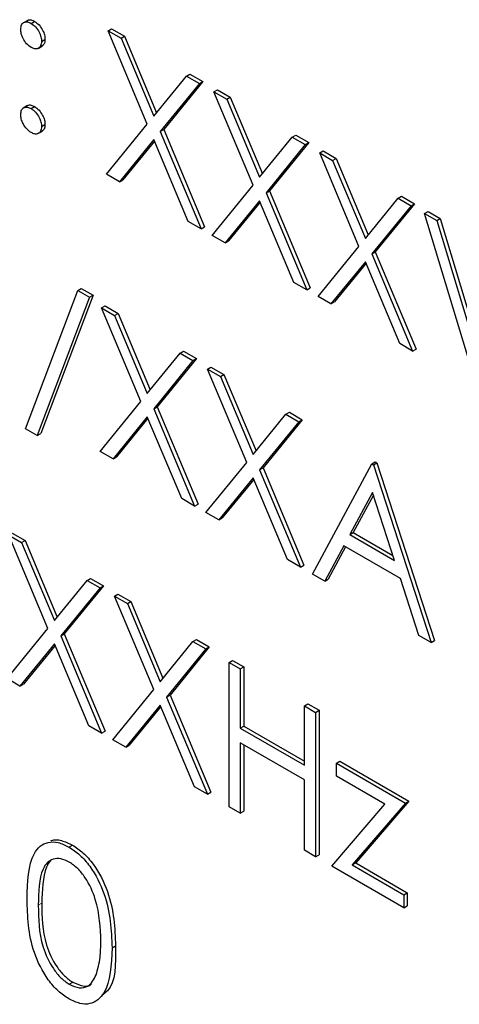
# Paper-space layout 'Blatt2' of a CAD drawing. Header units: millimetres. Extents: x 5 to 418, y 2 to 292.
# Tile 33 of 124: x 115.376 to 116.122, y 179.584 to 181.254. Entities that reach past the tile are written whole.
import ezdxf

# ---------------------------------------------------------------- set-up
doc = ezdxf.new("R2010")
doc.units = ezdxf.units.MM

psp = doc.layouts.new('Blatt2')

# ---------------------------------------------------------------- linework, layer by layer
at = {"color": 7, "linetype": 'Continuous', "lineweight": 25}
for p, q in [((115.39, 181.2531), (115.3826, 181.2489)), ((115.3958, 181.248), (115.4016, 181.2514)), ((115.5263, 181.2355), (115.5322, 181.2389)), ((115.5263, 181.2355), (115.5483, 181.2228)), ((115.5928, 181.0771), (115.5263, 181.2355)), ((115.5322, 181.2389), (115.5542, 181.2262)), ((115.4134, 181.2174), (115.4193, 181.2208)), ((115.5483, 181.2228), (115.5542, 181.2262)), ((115.5483, 181.2228), (115.6038, 181.0905)), ((115.5542, 181.2262), (115.6086, 181.0965)), ((115.4075, 181.2055), (115.4149, 181.2098)), ((115.6038, 181.0905), (115.6594, 181.1587)), ((115.6594, 181.1587), (115.6652, 181.1621)), ((115.6594, 181.1587), (115.6813, 181.146)), ((115.6652, 181.1621), (115.6872, 181.1494)), ((115.6813, 181.146), (115.6148, 181.0644)), ((115.6872, 181.1494), (115.6207, 181.0678)), ((115.6813, 181.146), (115.6872, 181.1494)), ((115.7058, 181.1319), (115.7117, 181.1353)), ((115.7117, 181.1353), (115.7337, 181.1226)), ((115.7058, 181.1319), (115.7278, 181.1192)), ((115.7723, 180.9734), (115.7058, 181.1319)), ((115.7278, 181.1192), (115.7337, 181.1226)), ((115.7278, 181.1192), (115.7833, 180.9869)), ((115.7337, 181.1226), (115.7881, 180.9929)), ((115.3899, 181.1087), (115.3825, 181.1044)), ((115.3958, 181.1036), (115.4016, 181.107)), ((115.4134, 181.073), (115.4193, 181.0764)), ((115.5236, 180.9921), (115.5928, 181.0771)), ((115.4074, 181.0611), (115.4148, 181.0653)), ((115.6148, 181.0644), (115.6207, 181.0678)), ((115.6148, 181.0644), (115.684, 180.8995)), ((115.6207, 181.0678), (115.6899, 180.9029)), ((115.7833, 180.9869), (115.8388, 181.0551)), ((115.8388, 181.0551), (115.8447, 181.0585)), ((115.8388, 181.0551), (115.8608, 181.0424)), ((115.8447, 181.0585), (115.8667, 181.0458)), ((115.6038, 181.0509), (115.5456, 180.9794)), ((115.6049, 181.0484), (115.5514, 180.9828)), ((115.6621, 180.9122), (115.6038, 181.0509)), ((115.8608, 181.0424), (115.7943, 180.9607)), ((115.8667, 181.0458), (115.8002, 180.9642)), ((115.8608, 181.0424), (115.8667, 181.0458)), ((115.8853, 181.0283), (115.8912, 181.0317)), ((115.8853, 181.0283), (115.9073, 181.0156)), ((115.9518, 180.8698), (115.8853, 181.0283)), ((115.8912, 181.0317), (115.9132, 181.019)), ((115.9073, 181.0156), (115.9132, 181.019)), ((115.9132, 181.019), (115.9676, 180.8892)), ((115.9073, 181.0156), (115.9628, 180.8833)), ((115.5456, 180.9794), (115.5236, 180.9921)), ((115.5456, 180.9794), (115.5514, 180.9828)), ((115.7031, 180.8885), (115.7723, 180.9734)), ((115.7943, 180.9607), (115.8002, 180.9642)), ((115.7943, 180.9607), (115.8635, 180.7959)), ((115.8002, 180.9642), (115.8694, 180.7993)), ((115.9628, 180.8833), (116.0183, 180.9514)), ((116.0183, 180.9514), (116.0242, 180.9548)), ((116.0183, 180.9514), (116.0403, 180.9388)), ((116.0242, 180.9548), (116.0462, 180.9422)), ((115.7833, 180.9473), (115.725, 180.8758)), ((115.7844, 180.9448), (115.7309, 180.8792)), ((115.8416, 180.8085), (115.7833, 180.9473)), ((116.0403, 180.9388), (115.9738, 180.8571)), ((116.0462, 180.9422), (115.9797, 180.8605)), ((116.0403, 180.9388), (116.0462, 180.9422)), ((116.0634, 180.9254), (116.0693, 180.9288)), ((116.0634, 180.9254), (116.0838, 180.9136)), ((116.1532, 180.6286), (116.0634, 180.9254)), ((116.0693, 180.9288), (116.0897, 180.917)), ((115.684, 180.8995), (115.6621, 180.9122)), ((115.684, 180.8995), (115.6899, 180.9029)), ((116.0838, 180.9136), (116.0897, 180.917)), ((116.0838, 180.9136), (116.1545, 180.6798)), ((116.0897, 180.917), (116.1587, 180.6888)), ((115.725, 180.8758), (115.7031, 180.8885)), ((115.725, 180.8758), (115.7309, 180.8792)), ((115.8826, 180.7849), (115.9518, 180.8698)), ((115.9738, 180.8571), (115.9797, 180.8605)), ((115.9738, 180.8571), (116.043, 180.6922)), ((115.9797, 180.8605), (116.0489, 180.6956)), ((115.9628, 180.8437), (115.9045, 180.7722)), ((115.9639, 180.8411), (115.9104, 180.7756)), ((116.0211, 180.7049), (115.9628, 180.8437)), ((115.8635, 180.7959), (115.8416, 180.8085)), ((115.3862, 180.5605), (115.475, 180.7951)), ((115.5009, 180.7869), (115.4122, 180.5524)), ((115.475, 180.7951), (115.4809, 180.7985)), ((115.475, 180.7951), (115.495, 180.7835)), ((115.4809, 180.7985), (115.5009, 180.7869)), ((115.495, 180.7835), (115.5009, 180.7869)), ((115.8635, 180.7959), (115.8694, 180.7993)), ((115.9045, 180.7722), (115.8826, 180.7849)), ((115.495, 180.7835), (115.4063, 180.549)), ((115.5154, 180.7655), (115.5213, 180.7689)), ((115.5213, 180.7689), (115.5433, 180.7562)), ((115.9045, 180.7722), (115.9104, 180.7756)), ((115.5154, 180.7655), (115.5374, 180.7528)), ((115.582, 180.607), (115.5154, 180.7655)), ((115.5374, 180.7528), (115.5433, 180.7562)), ((115.5374, 180.7528), (115.5929, 180.6205)), ((115.5433, 180.7562), (115.5978, 180.6264)), ((116.043, 180.6922), (116.0211, 180.7049)), ((115.5929, 180.6205), (115.6485, 180.6887)), ((115.6485, 180.6887), (115.6544, 180.6921)), ((115.6485, 180.6887), (115.6704, 180.676)), ((115.6544, 180.6921), (115.6763, 180.6794)), ((116.043, 180.6922), (116.0489, 180.6956)), ((115.6704, 180.676), (115.6039, 180.5943)), ((115.6763, 180.6794), (115.6098, 180.5977)), ((115.6704, 180.676), (115.6763, 180.6794)), ((115.6949, 180.6618), (115.7008, 180.6652)), ((115.6949, 180.6618), (115.7169, 180.6492)), ((115.7615, 180.5034), (115.6949, 180.6618)), ((115.7008, 180.6652), (115.7228, 180.6526)), ((115.7169, 180.6492), (115.7228, 180.6526)), ((115.7228, 180.6526), (115.7773, 180.5228)), ((115.7169, 180.6492), (115.7724, 180.5169)), ((115.5127, 180.5221), (115.582, 180.607)), ((115.6039, 180.5943), (115.6098, 180.5977)), ((115.6039, 180.5943), (115.6732, 180.4294)), ((115.6098, 180.5977), (115.6791, 180.4328)), ((115.7724, 180.5169), (115.828, 180.585)), ((115.828, 180.585), (115.8339, 180.5884)), ((115.828, 180.585), (115.8499, 180.5723)), ((115.8339, 180.5884), (115.8558, 180.5758)), ((115.5929, 180.5809), (115.5347, 180.5094)), ((115.594, 180.5783), (115.5406, 180.5128)), ((115.6512, 180.4421), (115.5929, 180.5809)), ((115.8499, 180.5723), (115.7834, 180.4907)), ((115.8558, 180.5758), (115.7893, 180.4941)), ((115.8499, 180.5723), (115.8558, 180.5758)), ((115.4063, 180.549), (115.3862, 180.5605)), ((115.4063, 180.549), (115.4122, 180.5524)), ((115.5347, 180.5094), (115.5127, 180.5221)), ((115.5347, 180.5094), (115.5406, 180.5128)), ((115.6922, 180.4184), (115.7615, 180.5034)), ((115.8731, 180.314), (115.9737, 180.5009)), ((115.9737, 180.5009), (115.9796, 180.5043)), ((115.9737, 180.5009), (115.9764, 180.4993)), ((115.9764, 180.4993), (115.9823, 180.5027)), ((115.9796, 180.5043), (115.9823, 180.5027)), ((115.9823, 180.5027), (116.0802, 180.2013)), ((115.7834, 180.4907), (115.7893, 180.4941)), ((115.7834, 180.4907), (115.8527, 180.3258)), ((115.7893, 180.4941), (115.8585, 180.3292)), ((115.9764, 180.4993), (116.0743, 180.1979)), ((115.7724, 180.4772), (115.7142, 180.4058)), ((115.7735, 180.4747), (115.7201, 180.4092)), ((115.8307, 180.3385), (115.7724, 180.4772)), ((115.9748, 180.4525), (115.9364, 180.3811)), ((116.0122, 180.3373), (115.9748, 180.4525)), ((115.6732, 180.4294), (115.6512, 180.4421)), ((115.9764, 180.4478), (115.9423, 180.3845)), ((115.6732, 180.4294), (115.6791, 180.4328)), ((115.7142, 180.4058), (115.6922, 180.4184)), ((115.7142, 180.4058), (115.7201, 180.4092)), ((115.3636, 180.3836), (115.3855, 180.3709)), ((115.9364, 180.3811), (115.9423, 180.3845)), ((115.9423, 180.3845), (116.0095, 180.3457)), ((115.3577, 180.3802), (115.3797, 180.3675)), ((115.4242, 180.2218), (115.3577, 180.3802)), ((115.3797, 180.3675), (115.3855, 180.3709)), ((115.3797, 180.3675), (115.4352, 180.2353)), ((115.3855, 180.3709), (115.44, 180.2412)), ((115.9364, 180.3811), (116.0122, 180.3373)), ((115.9261, 180.3619), (115.8938, 180.302)), ((115.9292, 180.3602), (115.8997, 180.3054)), ((116.0223, 180.3064), (115.9261, 180.3619)), ((115.8527, 180.3258), (115.8307, 180.3385)), ((115.8527, 180.3258), (115.8585, 180.3292)), ((115.4352, 180.2353), (115.4907, 180.3034)), ((115.4907, 180.3034), (115.4966, 180.3068)), ((115.4907, 180.3034), (115.5127, 180.2907)), ((115.4966, 180.3068), (115.5186, 180.2941)), ((115.8938, 180.302), (115.8731, 180.314)), ((115.8938, 180.302), (115.8997, 180.3054)), ((116.0536, 180.2098), (116.0223, 180.3064)), ((115.5127, 180.2907), (115.4462, 180.2091)), ((115.5186, 180.2941), (115.4521, 180.2125)), ((115.5127, 180.2907), (115.5186, 180.2941)), ((115.5372, 180.2766), (115.5431, 180.28)), ((115.5372, 180.2766), (115.5591, 180.2639)), ((115.6037, 180.1181), (115.5372, 180.2766)), ((115.5431, 180.28), (115.565, 180.2673)), ((115.5591, 180.2639), (115.565, 180.2673)), ((115.565, 180.2673), (115.6195, 180.1376)), ((115.5591, 180.2639), (115.6147, 180.1316)), ((115.355, 180.1368), (115.4242, 180.2218)), ((115.4462, 180.2091), (115.4521, 180.2125)), ((115.4462, 180.2091), (115.5154, 180.0442)), ((115.4521, 180.2125), (115.5213, 180.0476)), ((115.6147, 180.1316), (115.6702, 180.1998)), ((115.6702, 180.1998), (115.6761, 180.2032)), ((115.6702, 180.1998), (115.6922, 180.1871)), ((115.6761, 180.2032), (115.6981, 180.1905)), ((116.0743, 180.1979), (116.0536, 180.2098)), ((116.0743, 180.1979), (116.0802, 180.2013)), ((115.4352, 180.1956), (115.3769, 180.1241)), ((115.4363, 180.1931), (115.3828, 180.1275)), ((115.4935, 180.0569), (115.4352, 180.1956)), ((115.6922, 180.1871), (115.6257, 180.1055)), ((115.6981, 180.1905), (115.6316, 180.1089)), ((115.6922, 180.1871), (115.6981, 180.1905)), ((115.7316, 180.1643), (115.7375, 180.1677)), ((115.7375, 180.1677), (115.7566, 180.1567)), ((115.7316, 180.1643), (115.7507, 180.1533)), ((115.7316, 179.9194), (115.7316, 180.1643)), ((115.7507, 180.1533), (115.7566, 180.1567)), ((115.7507, 180.1533), (115.7507, 180.0528)), ((115.7566, 180.1567), (115.7566, 180.0562)), ((115.3769, 180.1241), (115.355, 180.1368)), ((115.3769, 180.1241), (115.3828, 180.1275)), ((115.5345, 180.0332), (115.6037, 180.1181)), ((115.6257, 180.1055), (115.6316, 180.1089)), ((115.6257, 180.1055), (115.6949, 179.9406)), ((115.6316, 180.1089), (115.7008, 179.944)), ((115.6147, 180.092), (115.5564, 180.0205)), ((115.6157, 180.0895), (115.5623, 180.0239)), ((115.6729, 179.9532), (115.6147, 180.092)), ((115.8595, 180.0905), (115.8653, 180.0939)), ((115.8595, 179.99), (115.8595, 180.0905)), ((115.8595, 180.0905), (115.8785, 180.0795)), ((115.8653, 180.0939), (115.8844, 180.083)), ((115.8785, 180.0795), (115.8844, 180.083)), ((115.8844, 180.083), (115.8844, 179.838)), ((115.8785, 180.0795), (115.8785, 179.8346)), ((115.5154, 180.0442), (115.4935, 180.0569)), ((115.7507, 180.0528), (115.7566, 180.0562)), ((115.7507, 180.0528), (115.8595, 179.99)), ((115.7566, 180.0562), (115.8595, 179.9968)), ((115.5154, 180.0442), (115.5213, 180.0476)), ((115.5564, 180.0205), (115.5345, 180.0332)), ((115.5564, 180.0205), (115.5623, 180.0239)), ((115.8595, 179.9649), (115.7507, 180.0277)), ((115.7507, 180.0277), (115.7507, 179.9084)), ((115.7566, 180.0243), (115.7566, 179.9118)), ((115.9138, 179.9932), (115.9197, 179.9966)), ((115.9138, 179.9932), (116.0308, 179.9257)), ((115.9138, 179.9712), (115.9138, 179.9932)), ((115.9197, 179.9966), (116.0367, 179.9291)), ((115.9959, 179.9238), (115.9138, 179.9712)), ((115.6949, 179.9406), (115.6729, 179.9532)), ((115.8595, 179.8456), (115.8595, 179.9649)), ((115.6949, 179.9406), (115.7008, 179.944)), ((115.7507, 179.9084), (115.7316, 179.9194)), ((115.9057, 179.8189), (115.9959, 179.9238)), ((116.0308, 179.9257), (115.9406, 179.8207)), ((116.0367, 179.9291), (115.9465, 179.8241)), ((116.0308, 179.9257), (116.0367, 179.9291)), ((115.7507, 179.9084), (115.7566, 179.9118)), ((115.4599, 179.8512), (115.4658, 179.8546)), ((115.8785, 179.8346), (115.8595, 179.8456)), ((115.8785, 179.8346), (115.8844, 179.838)), ((116.0281, 179.7482), (115.9057, 179.8189)), ((115.9406, 179.8207), (115.9465, 179.8241)), ((115.9406, 179.8207), (116.0281, 179.7702)), ((115.9465, 179.8241), (116.034, 179.7736)), ((116.0281, 179.7702), (116.034, 179.7736)), ((116.0281, 179.7702), (116.0281, 179.7482)), ((116.034, 179.7736), (116.034, 179.7516)), ((116.0281, 179.7482), (116.034, 179.7516)), ((115.5331, 179.68), (115.539, 179.6834)), ((115.4605, 179.6184), (115.4664, 179.6218))]:
    psp.add_line(p, q, dxfattribs=at)
at = {"color": 7, "linetype": 'Continuous', "lineweight": 18}
psp.add_line((115.408, 179.7524), (115.4139, 179.7558), dxfattribs=at)
at = {"color": 7, "linetype": 'Continuous', "lineweight": 25}
for points, knots in [([(115.3895, 181.2524), (115.3898, 181.2527), (115.3913, 181.2542), (115.3956, 181.2542), (115.3996, 181.2524), (115.4016, 181.2514)], [0, 0, 0, 0, 0.111363, 0.55562, 1, 1, 1, 1]), ([(115.3781, 181.2378), (115.3784, 181.2407), (115.379, 181.2463), (115.3838, 181.2502), (115.3896, 181.2509), (115.3937, 181.249), (115.3958, 181.248)], [0, 0, 0, 0, 0.279585, 0.559454, 0.779697, 1, 1, 1, 1]), ([(115.3958, 181.2072), (115.3931, 181.2091), (115.3879, 181.2128), (115.3822, 181.2217), (115.3786, 181.2304), (115.3783, 181.2354), (115.3781, 181.2378)], [0, 0, 0, 0, 0.2796468, 0.5592988, 0.7796148, 1, 1, 1, 1]), ([(115.3958, 181.248), (115.3984, 181.2462), (115.4036, 181.2425), (115.4093, 181.2336), (115.4129, 181.2248), (115.4133, 181.2199), (115.4134, 181.2174)], [0, 0, 0, 0, 0.2796016, 0.559212, 0.7794752, 1, 1, 1, 1]), ([(115.4016, 181.2514), (115.4043, 181.2496), (115.4095, 181.2459), (115.4152, 181.237), (115.4188, 181.2282), (115.4192, 181.2233), (115.4193, 181.2208)], [0, 0, 0, 0, 0.2796016, 0.559212, 0.7794752, 1, 1, 1, 1]), ([(115.4193, 181.2208), (115.4191, 181.2179), (115.4187, 181.2126), (115.4154, 181.2106), (115.4139, 181.2096)], [0, 0, 0, 0, 0.556603, 1, 1, 1, 1]), ([(115.4134, 181.2174), (115.4131, 181.2146), (115.4126, 181.2089), (115.4077, 181.2051), (115.4019, 181.2043), (115.3978, 181.2062), (115.3958, 181.2072)], [0, 0, 0, 0, 0.2795175, 0.5593264, 0.7795441, 1, 1, 1, 1]), ([(115.3781, 181.0934), (115.3784, 181.0962), (115.379, 181.1019), (115.3838, 181.1058), (115.3896, 181.1065), (115.3937, 181.1046), (115.3958, 181.1036)], [0, 0, 0, 0, 0.279576, 0.559284, 0.779552, 1, 1, 1, 1]), ([(115.3894, 181.108), (115.3897, 181.1083), (115.3912, 181.1098), (115.3956, 181.1098), (115.3996, 181.1079), (115.4016, 181.107)], [0, 0, 0, 0, 0.116538, 0.55809, 1, 1, 1, 1]), ([(115.3958, 181.1036), (115.3984, 181.1017), (115.4036, 181.098), (115.4093, 181.0891), (115.4129, 181.0804), (115.4133, 181.0754), (115.4134, 181.073)], [0, 0, 0, 0, 0.279602, 0.559212, 0.779475, 1, 1, 1, 1]), ([(115.4016, 181.107), (115.4043, 181.1051), (115.4095, 181.1014), (115.4152, 181.0925), (115.4188, 181.0838), (115.4192, 181.0788), (115.4193, 181.0764)], [0, 0, 0, 0, 0.279602, 0.559212, 0.779475, 1, 1, 1, 1]), ([(115.3958, 181.0628), (115.3932, 181.0646), (115.388, 181.0684), (115.3822, 181.0772), (115.3787, 181.086), (115.3783, 181.0909), (115.3781, 181.0934)], [0, 0, 0, 0, 0.2795812, 0.5591432, 0.7795754, 1, 1, 1, 1]), ([(115.4134, 181.073), (115.4131, 181.0701), (115.4125, 181.0645), (115.4077, 181.0606), (115.4019, 181.0599), (115.3978, 181.0618), (115.3958, 181.0628)], [0, 0, 0, 0, 0.279469, 0.559358, 0.779674, 1, 1, 1, 1]), ([(115.4193, 181.0764), (115.4191, 181.0735), (115.4186, 181.0682), (115.4153, 181.0661), (115.4139, 181.0652)], [0, 0, 0, 0, 0.554441, 1, 1, 1, 1]), ([(115.389, 179.7633), (115.3898, 179.792), (115.3908, 179.828), (115.4106, 179.8534), (115.4243, 179.8601), (115.4413, 179.8602), (115.4537, 179.8542), (115.4599, 179.8512)], [0, 0, 0, 0, 0.498702, 0.624177, 0.749467, 0.874745, 1, 1, 1, 1]), ([(115.4291, 179.8616), (115.4296, 179.8619), (115.4347, 179.8645), (115.4474, 179.8632), (115.4596, 179.8575), (115.4658, 179.8546)], [0, 0, 0, 0, 0.057969, 0.529028, 1, 1, 1, 1]), ([(115.4599, 179.8512), (115.4661, 179.847), (115.4786, 179.8386), (115.5014, 179.8127), (115.53, 179.7553), (115.5319, 179.7101), (115.5331, 179.68)], [0, 0, 0, 0, 0.1256, 0.251197, 0.500581, 1, 1, 1, 1]), ([(115.4658, 179.8546), (115.472, 179.8504), (115.4845, 179.842), (115.5073, 179.8161), (115.5359, 179.7587), (115.5378, 179.7136), (115.539, 179.6834)], [0, 0, 0, 0, 0.1256, 0.251197, 0.500581, 1, 1, 1, 1]), ([(115.4605, 179.8257), (115.4557, 179.8279), (115.4459, 179.8324), (115.433, 179.8313), (115.4227, 179.8252), (115.4087, 179.8034), (115.4083, 179.775), (115.408, 179.7524)], [0, 0, 0, 0, 0.125139, 0.250418, 0.375519, 0.500847, 1, 1, 1, 1]), ([(115.4294, 179.8279), (115.4293, 179.8279), (115.4258, 179.8258), (115.4155, 179.8054), (115.4146, 179.7778), (115.4139, 179.7558)], [0, 0, 0, 0, 0.004517, 0.204302, 1, 1, 1, 1]), ([(115.5141, 179.6911), (115.5133, 179.7143), (115.5121, 179.7491), (115.4922, 179.7942), (115.4751, 179.8155), (115.4654, 179.8223), (115.4605, 179.8257)], [0, 0, 0, 0, 0.500072, 0.749021, 0.874598, 1, 1, 1, 1]), ([(115.4599, 179.5936), (115.4537, 179.5978), (115.4413, 179.6061), (115.4188, 179.6319), (115.3909, 179.6892), (115.3897, 179.7336), (115.389, 179.7633)], [0, 0, 0, 0, 0.125551, 0.25109, 0.50025, 1, 1, 1, 1]), ([(115.408, 179.7524), (115.4082, 179.7294), (115.4084, 179.695), (115.4288, 179.6498), (115.446, 179.6286), (115.4557, 179.6218), (115.4605, 179.6184)], [0, 0, 0, 0, 0.500291, 0.749086, 0.874606, 1, 1, 1, 1]), ([(115.4139, 179.7558), (115.414, 179.7328), (115.4143, 179.6984), (115.4346, 179.6532), (115.4519, 179.632), (115.4616, 179.6252), (115.4664, 179.6218)], [0, 0, 0, 0, 0.500291, 0.749086, 0.874606, 1, 1, 1, 1]), ([(115.506, 179.6342), (115.5087, 179.6439), (115.5136, 179.6613), (115.5139, 179.682), (115.5141, 179.6911)], [0, 0, 0, 0, 0.5595988, 1, 1, 1, 1]), ([(115.539, 179.6834), (115.5393, 179.6526), (115.5396, 179.6157), (115.5192, 179.6024), (115.5159, 179.6002)], [0, 0, 0, 0, 0.83825, 1, 1, 1, 1]), ([(115.5331, 179.68), (115.5319, 179.6513), (115.5301, 179.6083), (115.5013, 179.5843), (115.4786, 179.5846), (115.4661, 179.5906), (115.4599, 179.5936)], [0, 0, 0, 0, 0.4994065, 0.7487427, 0.8743724, 1, 1, 1, 1]), ([(115.4605, 179.6184), (115.4663, 179.6159), (115.4779, 179.6109), (115.4958, 179.6145), (115.5022, 179.6267), (115.506, 179.6342)], [0, 0, 0, 0, 0.280257, 0.560781, 1, 1, 1, 1]), ([(115.4664, 179.6218), (115.4721, 179.6195), (115.4834, 179.6149), (115.495, 179.6149), (115.4981, 179.6191), (115.4981, 179.6192)], [0, 0, 0, 0, 0.492383, 0.985234, 1, 1, 1, 1])]:
    psp.add_open_spline(points, degree=3, knots=knots, dxfattribs=at)

doc.saveas('drawing.dxf')
